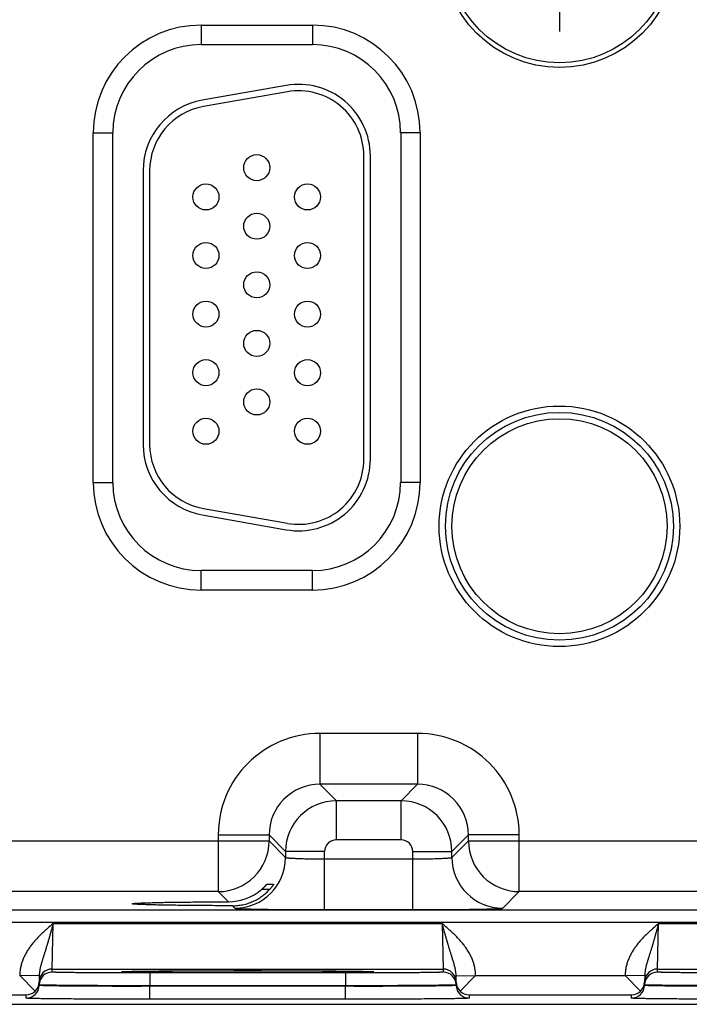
# Model space of a CAD drawing. Header units: inches. Extents: x 0 to 34, y 0 to 22.
# Tile 30 of 124: x 11.3 to 12.4, y 13.9 to 15.4. Entities that reach past the tile are written whole.
import ezdxf

# ---------------------------------------------------------------- set-up
doc = ezdxf.new("R2010")
doc.units = ezdxf.units.IN
doc.header["$LTSCALE"] = 1.87
doc.header["$MEASUREMENT"] = 0
doc.linetypes.add('CENTER', pattern=[0.6, 0.375, -0.075, 0.075, -0.075])
doc.layers.get('0').update_dxf_attribs({"linetype": 'CONTINUOUS'})
doc.layers.add('02___PRT_ALL_AXES', color=7, linetype='CONTINUOUS')

msp = doc.modelspace()

# ---------------------------------------------------------------- linework, layer by layer
at = {"color": 7, "linetype": 'CONTINUOUS'}
for p, q in [((11.6183, 15.3972), (11.6183, 15.3672)), ((11.6183, 15.3972), (11.7893, 15.3972)), ((11.7893, 15.3972), (11.7893, 15.3672)), ((11.6183, 15.3672), (11.7893, 15.3672)), ((11.7492, 15.3045), (11.6202, 15.2817)), ((11.751, 15.2946), (11.622, 15.2719)), ((11.4528, 14.6946), (11.4528, 15.2316)), ((11.4528, 15.2316), (11.4828, 15.2316)), ((11.4828, 14.6946), (11.4828, 15.2316)), ((11.9549, 15.2316), (11.9249, 15.2316)), ((11.9249, 15.2316), (11.9249, 14.6946)), ((11.9549, 15.2316), (11.9549, 14.6946)), ((11.8683, 14.7301), (11.8683, 15.1961)), ((11.8783, 14.7301), (11.8783, 15.1961)), ((11.5293, 15.1734), (11.5293, 14.7529)), ((11.5393, 15.1734), (11.5393, 14.7529)), ((11.4528, 14.6946), (11.4828, 14.6946)), ((11.9549, 14.6946), (11.9249, 14.6946)), ((11.6202, 14.6446), (11.7492, 14.6218)), ((11.622, 14.6544), (11.751, 14.6317)), ((11.7893, 14.5591), (11.6183, 14.5591)), ((11.6183, 14.5291), (11.6183, 14.5591)), ((11.7893, 14.5291), (11.7893, 14.5591)), ((11.7893, 14.5291), (11.6183, 14.5291)), ((11.951, 14.3088), (11.8007, 14.3088)), ((11.8007, 14.3088), (11.8007, 14.2308)), ((11.951, 14.3088), (11.951, 14.2308)), ((11.951, 14.2308), (11.8007, 14.2308)), ((11.8007, 14.2308), (11.8261, 14.2054)), ((11.951, 14.2308), (11.9256, 14.2054)), ((11.9256, 14.2054), (11.8261, 14.2054)), ((11.8261, 14.1454), (11.8261, 14.2054)), ((11.9256, 14.1454), (11.9256, 14.2054)), ((11.6447, 14.1528), (11.7227, 14.1528)), ((11.6447, 14.1528), (11.6447, 14.0658)), ((11.7227, 14.1528), (11.7481, 14.1274)), ((11.7227, 14.1528), (11.7227, 14.1438)), ((11.9256, 14.1454), (11.8261, 14.1454)), ((12.029, 14.1528), (12.0036, 14.1274)), ((12.107, 14.1528), (12.029, 14.1528)), ((12.029, 14.1438), (12.029, 14.1528)), ((12.107, 14.0658), (12.107, 14.1528)), ((11.099, 14.1438), (11.7227, 14.1438)), ((11.7227, 14.1438), (11.7481, 14.1184)), ((12.0036, 14.1184), (12.029, 14.1438)), ((12.029, 14.1438), (12.6527, 14.1438)), ((11.8081, 14.1274), (11.7481, 14.1274)), ((11.7481, 14.1274), (11.7481, 14.1184)), ((11.8081, 14.0381), (11.8081, 14.1274)), ((11.8081, 14.116), (11.9436, 14.116)), ((11.9436, 14.1274), (12.0036, 14.1274)), ((11.9436, 14.0381), (11.9436, 14.1274)), ((12.0036, 14.1184), (12.0036, 14.1274)), ((11.7237, 14.0692), (11.7113, 14.0692)), ((11.7194, 14.077), (11.7297, 14.077)), ((11.6447, 14.0658), (11.177, 14.0658)), ((11.6603, 14.0502), (11.6447, 14.0658)), ((12.0816, 14.0404), (12.107, 14.0658)), ((12.5747, 14.0658), (12.107, 14.0658)), ((11.5127, 14.0472), (11.5127, 14.0472)), ((11.6664, 14.0441), (11.6701, 14.0404)), ((9.3983, 14.038), (16.7965, 14.038)), ((11.8081, 14.0381), (11.9436, 14.0381)), ((9.3983, 14.019), (16.7965, 14.019)), ((11.3895, 13.9468), (11.3911, 14.0168)), ((11.3911, 14.0168), (11.9886, 14.0168)), ((11.9886, 14.0168), (11.9902, 13.9468)), ((12.3195, 13.9468), (12.3211, 14.0168)), ((12.3211, 14.0168), (12.9186, 14.0168)), ((11.3697, 13.9365), (11.3397, 13.9371)), ((11.3634, 13.9129), (11.3397, 13.9371)), ((11.3697, 13.9365), (11.3695, 13.9268)), ((11.3895, 13.9468), (11.9902, 13.9468)), ((11.3895, 13.9421), (11.3895, 13.9468)), ((11.4961, 13.9427), (11.4983, 13.9429)), ((11.4984, 13.9429), (11.4985, 13.9429)), ((11.4985, 13.9429), (11.4987, 13.9429)), ((11.4987, 13.9429), (11.4989, 13.9429)), ((11.4989, 13.9429), (11.4992, 13.9429)), ((11.4992, 13.9429), (11.4996, 13.943)), ((11.4996, 13.943), (11.5002, 13.943)), ((11.5002, 13.943), (11.501, 13.943)), ((11.501, 13.943), (11.5023, 13.9431)), ((11.5023, 13.9431), (11.504, 13.9431)), ((11.504, 13.9431), (11.5065, 13.9432)), ((11.5065, 13.9432), (11.5097, 13.9433)), ((11.5097, 13.9433), (11.5135, 13.9434)), ((11.5135, 13.9434), (11.5182, 13.9434)), ((11.5182, 13.9434), (11.5238, 13.9435)), ((11.5238, 13.9435), (11.5291, 13.9436)), ((11.5291, 13.9436), (11.5352, 13.9437)), ((11.5352, 13.9437), (11.5422, 13.9438)), ((11.8402, 13.9408), (11.5395, 13.9408)), ((11.5395, 13.9408), (11.5395, 13.921)), ((11.5422, 13.9438), (11.5505, 13.9438)), ((11.5505, 13.9438), (11.5607, 13.9439)), ((11.5607, 13.9439), (11.5698, 13.944)), ((11.5698, 13.944), (11.5806, 13.9441)), ((11.5806, 13.9441), (11.5939, 13.9441)), ((11.5939, 13.9441), (11.6042, 13.9442)), ((11.6042, 13.9442), (11.6154, 13.9442)), ((11.6154, 13.9442), (11.6274, 13.9443)), ((11.6274, 13.9443), (11.6394, 13.9443)), ((11.6394, 13.9443), (11.6517, 13.9443)), ((11.6517, 13.9443), (11.6642, 13.9443)), ((11.6642, 13.9443), (11.6767, 13.9443)), ((11.6767, 13.9443), (11.6893, 13.9443)), ((11.6893, 13.9443), (11.7019, 13.9443)), ((11.7019, 13.9443), (11.7145, 13.9443)), ((11.7145, 13.9443), (11.7269, 13.9443)), ((11.7269, 13.9443), (11.7392, 13.9443)), ((11.7392, 13.9443), (11.7513, 13.9443)), ((11.7513, 13.9443), (11.7631, 13.9442)), ((11.7631, 13.9442), (11.7747, 13.9442)), ((11.7747, 13.9442), (11.7858, 13.9441)), ((11.7858, 13.9441), (11.7965, 13.9441)), ((11.7965, 13.9441), (11.8068, 13.944)), ((11.8068, 13.944), (11.8166, 13.9439)), ((11.8166, 13.9439), (11.8259, 13.9439)), ((11.8259, 13.9439), (11.8339, 13.9438)), ((11.8339, 13.9438), (11.8405, 13.9437)), ((11.8402, 13.9408), (11.8402, 13.921)), ((11.8405, 13.9437), (11.8486, 13.9436)), ((11.8486, 13.9436), (11.855, 13.9435)), ((11.855, 13.9435), (11.8602, 13.9435)), ((11.8602, 13.9435), (11.8644, 13.9434)), ((11.8644, 13.9434), (11.8678, 13.9433)), ((11.8678, 13.9433), (11.8715, 13.9432)), ((11.8715, 13.9432), (11.8744, 13.9432)), ((11.8744, 13.9432), (11.8766, 13.9431)), ((11.8766, 13.9431), (11.878, 13.9431)), ((11.878, 13.9431), (11.879, 13.943)), ((11.879, 13.943), (11.8799, 13.943)), ((11.8799, 13.943), (11.8803, 13.9429)), ((11.8803, 13.9429), (11.8807, 13.9429)), ((11.8807, 13.9429), (11.8809, 13.9429)), ((11.8814, 13.9429), (11.8836, 13.9427)), ((11.9902, 13.9468), (11.9902, 13.9421)), ((12.01, 13.9365), (12.0399, 13.9371)), ((12.0102, 13.9268), (12.01, 13.9365)), ((12.0163, 13.9129), (12.04, 13.9371)), ((12.04, 13.9371), (12.2697, 13.9371)), ((12.2997, 13.9365), (12.2697, 13.9371)), ((12.2934, 13.9129), (12.2697, 13.9371)), ((12.2997, 13.9365), (12.2995, 13.9268)), ((12.3195, 13.9468), (12.9202, 13.9468)), ((12.3195, 13.9421), (12.3195, 13.9468)), ((11.3695, 13.9218), (11.3695, 13.9268)), ((11.3695, 13.9225), (11.3695, 13.9268)), ((11.3695, 13.9225), (11.3695, 13.9218)), ((11.8402, 13.921), (11.5395, 13.921)), ((11.5395, 13.921), (11.5395, 13.9203)), ((11.8402, 13.9203), (11.5395, 13.9203)), ((11.5395, 13.9004), (11.5395, 13.9203)), ((11.8402, 13.921), (11.8402, 13.9203)), ((11.8402, 13.9004), (11.8402, 13.9203)), ((12.0102, 13.9268), (12.0102, 13.9225)), ((12.0102, 13.9268), (12.0102, 13.9218)), ((12.0102, 13.9225), (12.0102, 13.9218)), ((12.2995, 13.9218), (12.2995, 13.9268)), ((12.2995, 13.9225), (12.2995, 13.9268)), ((12.2995, 13.9225), (12.2995, 13.9218)), ((11.1002, 13.9071), (11.3495, 13.9071)), ((11.3495, 13.9021), (11.3495, 13.9071)), ((12.0302, 13.9071), (12.2795, 13.9071)), ((12.0302, 13.9071), (12.0302, 13.9021)), ((12.2795, 13.9021), (12.2795, 13.9071)), ((17.0008, 13.8926), (7.5774, 13.8926)), ((11.8402, 13.9004), (11.5395, 13.9004))]:
    msp.add_line(p, q, dxfattribs=at)
for points in [[(11.4983, 13.9429), (11.4983, 13.9429), (11.4983, 13.9429), (11.4984, 13.9429), (11.4984, 13.9429)], [(11.8809, 13.9429), (11.8812, 13.9429), (11.8812, 13.9429), (11.8813, 13.9429), (11.8813, 13.9429), (11.8813, 13.9429)]]:
    msp.add_lwpolyline(points, dxfattribs=at)
for centre, radius in [((12.1688, 15.5126), 0.1805), ((12.1688, 15.5126), 0.1734), ((11.7038, 15.1781), 0.02), ((11.6258, 15.1331), 0.02), ((11.7818, 15.1331), 0.02), ((11.7038, 15.0881), 0.02), ((11.6258, 15.0431), 0.02), ((11.7818, 15.0431), 0.02), ((11.7038, 14.9981), 0.02), ((11.6258, 14.9531), 0.02), ((11.7818, 14.9531), 0.02), ((11.7038, 14.9081), 0.02), ((11.6258, 14.8631), 0.02), ((11.7818, 14.8631), 0.02), ((11.7038, 14.8181), 0.02), ((12.1688, 14.6271), 0.1848), ((12.1688, 14.6271), 0.175), ((11.6258, 14.7731), 0.02), ((11.7818, 14.7731), 0.02), ((12.1688, 14.6271), 0.1652)]:
    msp.add_circle(centre, radius, dxfattribs=at)
for centre, radius, start, end in [((11.6183, 15.2316), 0.1655, 90, 180), ((11.7893, 15.2316), 0.1655, 0, 90), ((11.6183, 15.2316), 0.1355, 90, 180), ((11.7893, 15.2316), 0.1355, 0, 90), ((11.7683, 15.1961), 0.11, 0, 100), ((11.7683, 15.1961), 0.1, 0, 100), ((11.6393, 15.1734), 0.11, 100, 180), ((11.6393, 15.1734), 0.1, 100, 180), ((11.6393, 14.7529), 0.11, 180, 260), ((11.6393, 14.7529), 0.1, 180, 260), ((11.7683, 14.7301), 0.11, 260, 360), ((11.7683, 14.7301), 0.1, 260, 360), ((11.6183, 14.6946), 0.1655, 180, 270), ((11.6183, 14.6946), 0.1355, 180, 270), ((11.7893, 14.6946), 0.1655, 270, 360), ((11.7893, 14.6946), 0.1355, 270, 360), ((11.8007, 14.1528), 0.156, 89.9966, 180.0034), ((11.951, 14.1528), 0.156, 359.9966, 90.0034), ((11.8007, 14.1528), 0.0779, 89.9712, 180.0288), ((11.951, 14.1528), 0.0779, 359.9712, 90.0288), ((11.8261, 14.1274), 0.078, 90.0148, 179.9847), ((11.9256, 14.1274), 0.078, 0.0148, 89.9847), ((11.8261, 14.1274), 0.018, 89.9966, 180.0034), ((11.9256, 14.1274), 0.018, 359.9966, 90.0034), ((11.6447, 14.1438), 0.078, 270.0209, 359.9791), ((12.107, 14.1438), 0.078, 180.0209, 269.9791), ((11.6701, 14.1184), 0.078, 270.0209, 359.9791), ((12.0816, 14.1184), 0.078, 180.0209, 269.9791), ((11.66, 14.1288), 0.0786, 270.1955, 310.6953), ((11.3895, 13.9268), 0.02, 89.9988, 178.9987), ((11.3895, 13.9221), 0.02, 89.9988, 178.9987), ((11.9902, 13.9268), 0.02, 1.0013, 90.0012), ((11.9902, 13.9221), 0.02, 1.0013, 90.0012), ((12.3195, 13.9268), 0.02, 89.9988, 178.9987), ((12.3195, 13.9221), 0.02, 89.9988, 178.9987), ((11.3495, 13.9221), 0.02, 269.9988, 358.9987), ((11.3498, 13.9271), 0.0197, 313.772, 358.9399), ((12.0299, 13.9271), 0.0197, 181.0601, 226.228), ((12.0302, 13.9221), 0.02, 181.0013, 270.0012), ((12.2795, 13.9221), 0.02, 269.9988, 358.9987), ((12.2798, 13.9271), 0.0197, 313.772, 358.9399), ((11.3492, 13.9273), 0.0202, 270.6866, 314.5936), ((12.0304, 13.9273), 0.0202, 225.4064, 269.3134), ((12.2792, 13.9273), 0.0202, 270.6866, 314.5936)]:
    msp.add_arc(centre, radius, start, end, dxfattribs=at)
for points, knots in [([(11.7481, 14.1184), (11.7481, 14.1184), (11.7481, 14.1183), (11.7482, 14.1183), (11.7482, 14.1183), (11.7482, 14.1183), (11.7483, 14.1182), (11.7485, 14.1182), (11.7487, 14.1181), (11.7489, 14.118), (11.7491, 14.118), (11.7494, 14.1179), (11.7497, 14.1179), (11.7502, 14.1178), (11.7509, 14.1177), (11.7519, 14.1176), (11.753, 14.1175), (11.7542, 14.1174), (11.7555, 14.1173), (11.757, 14.1172), (11.7586, 14.1171), (11.7603, 14.117), (11.7628, 14.1169), (11.7661, 14.1167), (11.7705, 14.1166), (11.7752, 14.1164), (11.7801, 14.1163), (11.7854, 14.1162), (11.7909, 14.1161), (11.7965, 14.1161), (11.8023, 14.116), (11.8061, 14.116), (11.8081, 14.116)], [0, 0, 0, 0, 0.001207, 0.001961, 0.002833, 0.003829, 0.004956, 0.007611, 0.010815, 0.014577, 0.018901, 0.023789, 0.029239, 0.035252, 0.048956, 0.064875, 0.08298, 0.103229, 0.12558, 0.14998, 0.176375, 0.204704, 0.234901, 0.300614, 0.372901, 0.451088, 0.534442, 0.622178, 0.713474, 0.807469, 0.903279, 1, 1, 1, 1]), ([(11.9436, 14.116), (11.9456, 14.116), (11.9494, 14.116), (11.9552, 14.1161), (11.9608, 14.1161), (11.9663, 14.1162), (11.9715, 14.1163), (11.9765, 14.1164), (11.9812, 14.1166), (11.9856, 14.1167), (11.9889, 14.1169), (11.9914, 14.117), (11.9931, 14.1171), (11.9947, 14.1172), (11.9962, 14.1173), (11.9975, 14.1174), (11.9987, 14.1175), (11.9998, 14.1176), (12.0008, 14.1177), (12.0015, 14.1178), (12.002, 14.1179), (12.0023, 14.1179), (12.0026, 14.118), (12.0028, 14.118), (12.003, 14.1181), (12.0032, 14.1182), (12.0034, 14.1182), (12.0034, 14.1183), (12.0035, 14.1183), (12.0035, 14.1183), (12.0036, 14.1183), (12.0036, 14.1184), (12.0036, 14.1184)], [0, 0, 0, 0, 0.096721, 0.192531, 0.286526, 0.377822, 0.465558, 0.548912, 0.627099, 0.699386, 0.765099, 0.795296, 0.823625, 0.85002, 0.87442, 0.896771, 0.91702, 0.935125, 0.951044, 0.964748, 0.970761, 0.976211, 0.981099, 0.985423, 0.989185, 0.992389, 0.995044, 0.996171, 0.997167, 0.998039, 0.998793, 1, 1, 1, 1]), ([(11.6664, 14.0441), (11.6678, 14.0441), (11.6705, 14.0441), (11.6745, 14.0445), (11.6785, 14.045), (11.6825, 14.0457), (11.6864, 14.0466), (11.6916, 14.0481), (11.6979, 14.0505), (11.7039, 14.0536), (11.7085, 14.0564), (11.7119, 14.0587), (11.7151, 14.0611), (11.7181, 14.0637), (11.7211, 14.0664), (11.7229, 14.0684), (11.7238, 14.0693)], [0, 0, 0, 0, 0.062323, 0.124811, 0.187429, 0.250137, 0.312899, 0.37568, 0.501127, 0.626327, 0.688819, 0.751218, 0.813527, 0.875752, 0.937904, 1, 1, 1, 1]), ([(11.7113, 14.0692), (11.7118, 14.0696), (11.7125, 14.0703), (11.7135, 14.0711), (11.7142, 14.0718), (11.7148, 14.0724), (11.7155, 14.073), (11.7161, 14.0736), (11.7167, 14.0742), (11.7172, 14.0748), (11.7176, 14.0752), (11.7179, 14.0755), (11.7182, 14.0758), (11.7184, 14.076), (11.7186, 14.0762), (11.7187, 14.0764), (11.7189, 14.0765), (11.719, 14.0767), (11.7191, 14.0768), (11.7192, 14.0768), (11.7193, 14.0769), (11.7193, 14.0769), (11.7193, 14.077), (11.7194, 14.077), (11.7194, 14.077), (11.7194, 14.077), (11.7194, 14.077), (11.7194, 14.077), (11.7194, 14.077)], [0, 0, 0, 0, 0.173069, 0.25813, 0.341741, 0.4235, 0.502943, 0.579537, 0.652667, 0.721616, 0.785552, 0.815343, 0.843507, 0.869898, 0.894362, 0.916736, 0.936847, 0.954515, 0.969555, 0.976033, 0.981784, 0.986788, 0.991023, 0.994469, 0.997113, 0.998946, 0.999565, 1, 1, 1, 1]), ([(11.7297, 14.077), (11.7297, 14.077), (11.7297, 14.077), (11.7297, 14.077), (11.7297, 14.077), (11.7297, 14.077), (11.7297, 14.077), (11.7297, 14.077), (11.7297, 14.077), (11.7297, 14.077), (11.7297, 14.0769), (11.7297, 14.0769), (11.7297, 14.0769), (11.7296, 14.0768), (11.7296, 14.0767), (11.7295, 14.0766), (11.7295, 14.0765), (11.7294, 14.0764), (11.7292, 14.0762), (11.729, 14.0759), (11.7287, 14.0754), (11.7284, 14.0749), (11.728, 14.0744), (11.7276, 14.0738), (11.7271, 14.0733), (11.7266, 14.0726), (11.7261, 14.072), (11.7256, 14.0713), (11.7248, 14.0704), (11.7242, 14.0698), (11.7238, 14.0693)], [0, 0, 0, 0, 0.000305, 0.000608, 0.00102, 0.00159, 0.002336, 0.003265, 0.004379, 0.005679, 0.008833, 0.012721, 0.01733, 0.022647, 0.035344, 0.050685, 0.059306, 0.068538, 0.088769, 0.135831, 0.190836, 0.252811, 0.320858, 0.394158, 0.471968, 0.553616, 0.638495, 0.726053, 0.815791, 1, 1, 1, 1]), ([(11.5127, 14.0472), (11.5127, 14.0472), (11.5127, 14.0472), (11.5127, 14.0472), (11.5127, 14.0472), (11.5128, 14.0473), (11.5129, 14.0473), (11.513, 14.0473), (11.5131, 14.0474), (11.5133, 14.0474), (11.5135, 14.0475), (11.5139, 14.0475), (11.5143, 14.0476), (11.5149, 14.0476), (11.5156, 14.0477), (11.5163, 14.0478), (11.5174, 14.0479), (11.5191, 14.048), (11.5213, 14.0481), (11.5238, 14.0482), (11.5267, 14.0484), (11.5298, 14.0485), (11.5333, 14.0486), (11.537, 14.0487), (11.5411, 14.0488), (11.5454, 14.0489), (11.55, 14.0491), (11.5549, 14.0492), (11.56, 14.0493), (11.5674, 14.0494), (11.5771, 14.0495), (11.5894, 14.0497), (11.6025, 14.0498), (11.6162, 14.05), (11.6305, 14.0501), (11.6453, 14.0502), (11.6553, 14.0502), (11.6603, 14.0502)], [0, 0, 0, 0, 0.000271, 0.000441, 0.00064, 0.001129, 0.00175, 0.002505, 0.003398, 0.004429, 0.0056, 0.008361, 0.011682, 0.015562, 0.02, 0.024995, 0.030544, 0.043297, 0.058244, 0.075364, 0.09464, 0.116043, 0.139519, 0.165015, 0.192474, 0.221841, 0.253063, 0.286084, 0.32085, 0.357303, 0.434997, 0.518522, 0.607216, 0.70042, 0.797459, 0.897581, 1, 1, 1, 1]), ([(11.6664, 14.0441), (11.6612, 14.0441), (11.6509, 14.0441), (11.6355, 14.0442), (11.6207, 14.0443), (11.6063, 14.0444), (11.5927, 14.0446), (11.5798, 14.0447), (11.5696, 14.0449), (11.562, 14.045), (11.5566, 14.0451), (11.5515, 14.0452), (11.5467, 14.0453), (11.5421, 14.0454), (11.5379, 14.0456), (11.534, 14.0457), (11.5303, 14.0458), (11.5271, 14.0459), (11.5241, 14.0461), (11.5215, 14.0462), (11.5195, 14.0463), (11.5181, 14.0464), (11.5171, 14.0465), (11.5163, 14.0465), (11.5155, 14.0466), (11.5149, 14.0467), (11.5144, 14.0467), (11.514, 14.0468), (11.5138, 14.0468), (11.5136, 14.0468), (11.5134, 14.0469), (11.5132, 14.0469), (11.5131, 14.0469), (11.513, 14.047), (11.5128, 14.047), (11.5128, 14.047), (11.5127, 14.0471), (11.5127, 14.0471), (11.5127, 14.0471), (11.5127, 14.0471), (11.5127, 14.0471), (11.5127, 14.0471), (11.5127, 14.0472)], [0, 0, 0, 0, 0.101866, 0.20169, 0.298653, 0.391946, 0.480843, 0.564654, 0.642687, 0.67932, 0.714258, 0.747442, 0.778812, 0.808312, 0.835885, 0.861473, 0.885019, 0.906465, 0.925756, 0.942856, 0.957747, 0.964357, 0.970408, 0.975897, 0.980822, 0.985181, 0.988973, 0.990656, 0.992197, 0.993595, 0.994851, 0.995965, 0.996937, 0.997769, 0.998462, 0.999019, 0.999249, 0.999447, 0.999617, 0.999761, 0.999886, 1, 1, 1, 1]), ([(11.6701, 14.0404), (11.6701, 14.0404), (11.6701, 14.0404), (11.6701, 14.0404), (11.6702, 14.0404), (11.6703, 14.0403), (11.6704, 14.0403), (11.6705, 14.0403), (11.6707, 14.0402), (11.671, 14.0402), (11.6714, 14.0401), (11.6719, 14.0401), (11.6725, 14.04), (11.6732, 14.04), (11.6739, 14.0399), (11.6747, 14.0398), (11.6756, 14.0398), (11.677, 14.0397), (11.6789, 14.0396), (11.6814, 14.0395), (11.6842, 14.0394), (11.6872, 14.0393), (11.6906, 14.0392), (11.6943, 14.0391), (11.6982, 14.039), (11.7023, 14.0389), (11.7068, 14.0388), (11.7131, 14.0387), (11.7216, 14.0386), (11.7324, 14.0384), (11.7439, 14.0383), (11.756, 14.0382), (11.7686, 14.0381), (11.7815, 14.0381), (11.7947, 14.0381), (11.8036, 14.0381), (11.8081, 14.0381)], [0, 0, 0, 0, 0.000163, 0.000356, 0.000837, 0.001454, 0.002211, 0.003109, 0.004151, 0.006666, 0.009759, 0.013431, 0.01768, 0.022505, 0.027903, 0.033872, 0.040409, 0.047509, 0.063386, 0.081466, 0.101706, 0.124061, 0.148477, 0.174898, 0.203262, 0.233501, 0.265545, 0.299319, 0.371734, 0.450065, 0.533574, 0.621476, 0.712942, 0.807113, 0.9031, 1, 1, 1, 1]), ([(11.9436, 14.0381), (11.9481, 14.0381), (11.957, 14.0381), (11.9702, 14.0381), (11.9831, 14.0381), (11.9957, 14.0382), (12.0078, 14.0383), (12.0193, 14.0384), (12.0301, 14.0386), (12.0386, 14.0387), (12.0449, 14.0388), (12.0494, 14.0389), (12.0535, 14.039), (12.0574, 14.0391), (12.0611, 14.0392), (12.0644, 14.0393), (12.0675, 14.0394), (12.0703, 14.0395), (12.0728, 14.0396), (12.0747, 14.0397), (12.0761, 14.0398), (12.077, 14.0398), (12.0778, 14.0399), (12.0785, 14.04), (12.0792, 14.04), (12.0798, 14.0401), (12.0803, 14.0401), (12.0807, 14.0402), (12.081, 14.0402), (12.0812, 14.0403), (12.0813, 14.0403), (12.0814, 14.0403), (12.0815, 14.0404), (12.0816, 14.0404), (12.0816, 14.0404), (12.0816, 14.0404), (12.0816, 14.0404)], [0, 0, 0, 0, 0.0969, 0.192887, 0.287058, 0.378524, 0.466426, 0.549935, 0.628266, 0.700681, 0.734455, 0.766499, 0.796738, 0.825102, 0.851523, 0.875939, 0.898294, 0.918534, 0.936614, 0.952491, 0.959591, 0.966128, 0.972097, 0.977495, 0.98232, 0.986569, 0.990241, 0.993334, 0.995849, 0.996891, 0.997789, 0.998546, 0.999163, 0.999644, 0.999837, 1, 1, 1, 1]), ([(11.3911, 14.0168), (11.388, 14.0141), (11.3833, 14.0101), (11.3773, 14.0047), (11.3728, 14.0005), (11.3685, 13.9962), (11.365, 13.9925), (11.3623, 13.9894), (11.3603, 13.9871), (11.3584, 13.9847), (11.3565, 13.9822), (11.3547, 13.9798), (11.353, 13.9772), (11.3514, 13.9746), (11.3498, 13.972), (11.3484, 13.9693), (11.3465, 13.9657), (11.3445, 13.961), (11.3428, 13.9562), (11.3417, 13.9523), (11.3411, 13.9498), (11.3407, 13.9478), (11.3405, 13.9463), (11.3403, 13.9447), (11.3401, 13.9432), (11.3399, 13.9417), (11.3398, 13.9402), (11.3397, 13.9387), (11.3397, 13.9376), (11.3397, 13.9371)], [0, 0, 0, 0, 0.125001, 0.187502, 0.250003, 0.312504, 0.375004, 0.406255, 0.437506, 0.468757, 0.500008, 0.53126, 0.562511, 0.593762, 0.625012, 0.656263, 0.687514, 0.750004, 0.812492, 0.843742, 0.874992, 0.890618, 0.906244, 0.92187, 0.937496, 0.953122, 0.968748, 0.984374, 1, 1, 1, 1]), ([(11.3911, 14.0168), (11.3908, 14.0159), (11.3904, 14.0146), (11.3899, 14.0128), (11.3896, 14.0114), (11.3892, 14.0101), (11.3887, 14.0083), (11.3881, 14.006), (11.3873, 14.0034), (11.3867, 14.0011), (11.3862, 13.9994), (11.3857, 13.9976), (11.3851, 13.9954), (11.3844, 13.9928), (11.3836, 13.9902), (11.383, 13.9881), (11.3825, 13.9864), (11.3821, 13.9851), (11.3817, 13.9838), (11.3812, 13.9821), (11.3806, 13.9801), (11.3798, 13.9776), (11.3791, 13.9751), (11.3783, 13.9727), (11.3773, 13.9695), (11.3763, 13.9663), (11.3753, 13.9631), (11.3746, 13.9607), (11.3739, 13.9584), (11.3732, 13.956), (11.3725, 13.9536), (11.3719, 13.9513), (11.3713, 13.9489), (11.3708, 13.9465), (11.3704, 13.944), (11.3699, 13.9407), (11.3697, 13.9382), (11.3697, 13.9365)], [0, 0, 0, 0, 0.033611, 0.050408, 0.067194, 0.083966, 0.100721, 0.134165, 0.1675, 0.200702, 0.217245, 0.233745, 0.266607, 0.299272, 0.331722, 0.36394, 0.379958, 0.395913, 0.411807, 0.427638, 0.45911, 0.490326, 0.521286, 0.551998, 0.582476, 0.642799, 0.672682, 0.702419, 0.732044, 0.761588, 0.791091, 0.820598, 0.850144, 0.87978, 0.909544, 0.93948, 1, 1, 1, 1]), ([(12.01, 13.9365), (12.01, 13.9382), (12.0098, 13.9407), (12.0093, 13.944), (12.0089, 13.9465), (12.0084, 13.9489), (12.0078, 13.9513), (12.0072, 13.9536), (12.0065, 13.956), (12.0058, 13.9584), (12.0051, 13.9607), (12.0044, 13.9631), (12.0034, 13.9663), (12.0024, 13.9695), (12.0014, 13.9727), (12.0006, 13.9751), (11.9999, 13.9776), (11.9991, 13.9801), (11.9985, 13.9821), (11.998, 13.9838), (11.9976, 13.9851), (11.9972, 13.9864), (11.9967, 13.9881), (11.9961, 13.9902), (11.9953, 13.9928), (11.9946, 13.9954), (11.994, 13.9976), (11.9935, 13.9994), (11.993, 14.0011), (11.9923, 14.0034), (11.9916, 14.006), (11.991, 14.0083), (11.9905, 14.01), (11.99, 14.0118), (11.9894, 14.0141), (11.9889, 14.0159), (11.9886, 14.0168)], [0, 0, 0, 0, 0.06052, 0.090458, 0.120222, 0.149858, 0.179405, 0.208912, 0.238416, 0.26796, 0.297585, 0.327322, 0.357205, 0.417528, 0.448006, 0.478718, 0.509678, 0.540892, 0.572365, 0.588196, 0.604089, 0.620044, 0.636061, 0.668279, 0.700729, 0.733393, 0.766255, 0.782755, 0.799298, 0.832499, 0.865834, 0.899278, 0.916033, 0.932805, 0.966389, 1, 1, 1, 1]), ([(12.04, 13.9371), (12.04, 13.9376), (12.04, 13.9387), (12.0399, 13.9402), (12.0398, 13.9417), (12.0396, 13.9432), (12.0394, 13.9447), (12.0392, 13.9463), (12.0389, 13.9478), (12.0385, 13.9498), (12.038, 13.9523), (12.0369, 13.9562), (12.0352, 13.961), (12.0332, 13.9657), (12.0313, 13.9693), (12.0299, 13.972), (12.0283, 13.9746), (12.0267, 13.9772), (12.0249, 13.9798), (12.0232, 13.9822), (12.0213, 13.9847), (12.0194, 13.9871), (12.0174, 13.9894), (12.0154, 13.9917), (12.0133, 13.9939), (12.0105, 13.9969), (12.0069, 14.0005), (12.0024, 14.0047), (11.9979, 14.0088), (11.9933, 14.0128), (11.9902, 14.0155), (11.9886, 14.0168)], [0, 0, 0, 0, 0.015626, 0.031252, 0.046878, 0.062504, 0.07813, 0.093755, 0.109381, 0.125007, 0.156257, 0.187507, 0.249995, 0.312485, 0.343736, 0.374986, 0.406237, 0.437488, 0.468739, 0.49999, 0.531241, 0.562492, 0.593743, 0.624994, 0.656245, 0.687497, 0.749997, 0.812498, 0.874999, 0.9375, 1, 1, 1, 1]), ([(12.3211, 14.0168), (12.318, 14.0141), (12.3133, 14.0101), (12.3073, 14.0047), (12.3028, 14.0005), (12.2985, 13.9962), (12.295, 13.9925), (12.2923, 13.9894), (12.2903, 13.9871), (12.2884, 13.9847), (12.2865, 13.9822), (12.2847, 13.9798), (12.283, 13.9772), (12.2814, 13.9746), (12.2798, 13.972), (12.2784, 13.9693), (12.2765, 13.9657), (12.2745, 13.961), (12.2728, 13.9562), (12.2717, 13.9523), (12.2711, 13.9498), (12.2707, 13.9478), (12.2705, 13.9463), (12.2703, 13.9447), (12.2701, 13.9432), (12.2699, 13.9417), (12.2698, 13.9402), (12.2697, 13.9387), (12.2697, 13.9376), (12.2697, 13.9371)], [0, 0, 0, 0, 0.125001, 0.187502, 0.250003, 0.312504, 0.375004, 0.406255, 0.437506, 0.468757, 0.500008, 0.53126, 0.562511, 0.593762, 0.625012, 0.656263, 0.687514, 0.750004, 0.812492, 0.843742, 0.874992, 0.890618, 0.906244, 0.92187, 0.937496, 0.953122, 0.968748, 0.984374, 1, 1, 1, 1]), ([(12.3211, 14.0168), (12.3208, 14.0159), (12.3204, 14.0146), (12.3199, 14.0128), (12.3196, 14.0114), (12.3192, 14.0101), (12.3187, 14.0083), (12.3181, 14.006), (12.3173, 14.0034), (12.3167, 14.0011), (12.3162, 13.9994), (12.3157, 13.9976), (12.3151, 13.9954), (12.3144, 13.9928), (12.3136, 13.9902), (12.313, 13.9881), (12.3125, 13.9864), (12.3121, 13.9851), (12.3117, 13.9838), (12.3112, 13.9821), (12.3106, 13.9801), (12.3098, 13.9776), (12.3091, 13.9751), (12.3083, 13.9727), (12.3073, 13.9695), (12.3063, 13.9663), (12.3053, 13.9631), (12.3046, 13.9607), (12.3039, 13.9584), (12.3032, 13.956), (12.3025, 13.9536), (12.3019, 13.9513), (12.3013, 13.9489), (12.3008, 13.9465), (12.3004, 13.944), (12.2999, 13.9407), (12.2997, 13.9382), (12.2997, 13.9365)], [0, 0, 0, 0, 0.033611, 0.050408, 0.067194, 0.083966, 0.100721, 0.134165, 0.1675, 0.200702, 0.217245, 0.233745, 0.266607, 0.299272, 0.331722, 0.36394, 0.379958, 0.395913, 0.411807, 0.427638, 0.45911, 0.490326, 0.521286, 0.551998, 0.582476, 0.642799, 0.672682, 0.702419, 0.732044, 0.761588, 0.791091, 0.820598, 0.850144, 0.87978, 0.909544, 0.93948, 1, 1, 1, 1]), ([(11.5395, 13.9408), (11.5346, 13.9408), (11.5248, 13.9408), (11.5103, 13.9408), (11.4961, 13.9409), (11.4823, 13.9409), (11.469, 13.941), (11.4564, 13.941), (11.4464, 13.9411), (11.4388, 13.9412), (11.4335, 13.9412), (11.4284, 13.9412), (11.4236, 13.9413), (11.4191, 13.9413), (11.4149, 13.9414), (11.4109, 13.9414), (11.4073, 13.9415), (11.404, 13.9416), (11.401, 13.9416), (11.3987, 13.9417), (11.3971, 13.9417), (11.396, 13.9417), (11.395, 13.9418), (11.394, 13.9418), (11.3932, 13.9418), (11.3924, 13.9419), (11.3917, 13.9419), (11.3911, 13.9419), (11.3907, 13.942), (11.3903, 13.942), (11.3901, 13.942), (11.3899, 13.942), (11.3898, 13.942), (11.3897, 13.9421), (11.3896, 13.9421), (11.3896, 13.9421), (11.3896, 13.9421), (11.3895, 13.9421), (11.3895, 13.9421), (11.3895, 13.9421), (11.3895, 13.9421), (11.3895, 13.9421), (11.3895, 13.9421)], [0, 0, 0, 0, 0.097998, 0.195053, 0.29023, 0.382613, 0.471311, 0.555471, 0.634282, 0.671442, 0.706984, 0.740823, 0.772877, 0.80307, 0.831327, 0.857582, 0.881771, 0.903837, 0.923725, 0.941388, 0.949372, 0.956785, 0.963621, 0.969877, 0.97555, 0.980635, 0.985131, 0.989034, 0.992342, 0.995055, 0.996187, 0.99717, 0.998004, 0.99869, 0.998977, 0.999227, 0.999441, 0.999618, 0.999761, 0.999819, 0.999869, 1, 1, 1, 1]), ([(11.8836, 13.9427), (11.8836, 13.9427), (11.8836, 13.9426), (11.8836, 13.9426), (11.8836, 13.9426), (11.8835, 13.9426), (11.8835, 13.9426), (11.8835, 13.9426), (11.8834, 13.9426), (11.8834, 13.9426), (11.8833, 13.9426), (11.8832, 13.9426), (11.883, 13.9425), (11.8828, 13.9425), (11.8826, 13.9425), (11.8824, 13.9425), (11.882, 13.9424), (11.8814, 13.9424), (11.8807, 13.9424), (11.8798, 13.9423), (11.8788, 13.9423), (11.8777, 13.9422), (11.8765, 13.9422), (11.8752, 13.9422), (11.8737, 13.9421), (11.8722, 13.9421), (11.8705, 13.942), (11.8681, 13.942), (11.8648, 13.9419), (11.8605, 13.9419), (11.8558, 13.9418), (11.8508, 13.9417), (11.8453, 13.9416), (11.8394, 13.9416), (11.8332, 13.9415), (11.8267, 13.9415), (11.8198, 13.9414), (11.81, 13.9413), (11.7971, 13.9412), (11.7808, 13.9412), (11.7637, 13.9411), (11.7459, 13.941), (11.7275, 13.941), (11.7088, 13.941), (11.6898, 13.941), (11.6709, 13.941), (11.6522, 13.941), (11.6338, 13.941), (11.616, 13.9411), (11.5988, 13.9412), (11.5826, 13.9412), (11.5697, 13.9413), (11.5599, 13.9414), (11.553, 13.9415), (11.5465, 13.9415), (11.5402, 13.9416), (11.5344, 13.9416), (11.5289, 13.9417), (11.5238, 13.9418), (11.5192, 13.9419), (11.5149, 13.9419), (11.5116, 13.942), (11.5092, 13.942), (11.5075, 13.9421), (11.5059, 13.9421), (11.5045, 13.9422), (11.5032, 13.9422), (11.502, 13.9422), (11.5009, 13.9423), (11.4999, 13.9423), (11.499, 13.9424), (11.4983, 13.9424), (11.4977, 13.9424), (11.4973, 13.9425), (11.4971, 13.9425), (11.4968, 13.9425), (11.4966, 13.9425), (11.4965, 13.9426), (11.4964, 13.9426), (11.4963, 13.9426), (11.4962, 13.9426), (11.4962, 13.9426), (11.4962, 13.9426), (11.4961, 13.9426), (11.4961, 13.9426), (11.4961, 13.9426), (11.4961, 13.9426), (11.4961, 13.9427), (11.4961, 13.9427)], [0, 0, 0, 0, 0.000029, 0.000048, 0.00007, 0.000126, 0.000199, 0.00029, 0.000399, 0.000526, 0.000672, 0.001019, 0.00144, 0.001936, 0.002507, 0.003152, 0.003871, 0.005534, 0.007493, 0.009747, 0.012297, 0.015139, 0.018272, 0.021696, 0.025406, 0.029403, 0.033683, 0.038243, 0.048196, 0.059236, 0.071337, 0.084468, 0.098599, 0.113695, 0.129721, 0.146638, 0.164407, 0.182984, 0.22238, 0.264445, 0.308776, 0.354949, 0.402517, 0.451023, 0.5, 0.548977, 0.597482, 0.645051, 0.691223, 0.735555, 0.77762, 0.817015, 0.835593, 0.853361, 0.870279, 0.886305, 0.901401, 0.915532, 0.928663, 0.940764, 0.951804, 0.961757, 0.966317, 0.970597, 0.974594, 0.978304, 0.981728, 0.984861, 0.987703, 0.990253, 0.992507, 0.994466, 0.996129, 0.996848, 0.997493, 0.998064, 0.998559, 0.998981, 0.999328, 0.999474, 0.999601, 0.99971, 0.999801, 0.999874, 0.99993, 0.999952, 0.999971, 1, 1, 1, 1]), ([(11.4983, 13.9429), (11.4985, 13.9429), (11.499, 13.943), (11.5001, 13.943), (11.5018, 13.9431), (11.504, 13.9431), (11.5066, 13.9432), (11.5095, 13.9433), (11.5128, 13.9433), (11.5165, 13.9434), (11.522, 13.9435), (11.5298, 13.9436), (11.54, 13.9437), (11.5514, 13.9438), (11.5639, 13.9439), (11.5774, 13.944), (11.597, 13.9441), (11.6232, 13.9443), (11.656, 13.9443), (11.6898, 13.9444), (11.7237, 13.9443), (11.7565, 13.9443), (11.7826, 13.9441), (11.8023, 13.944), (11.8158, 13.9439), (11.8283, 13.9438), (11.8397, 13.9437), (11.8499, 13.9436), (11.8576, 13.9435), (11.8632, 13.9434), (11.8668, 13.9433), (11.8702, 13.9433), (11.8731, 13.9432), (11.8757, 13.9431), (11.8779, 13.9431), (11.8795, 13.943), (11.8807, 13.943), (11.8811, 13.9429), (11.8814, 13.9429)], [0, 0, 0, 0, 0.001812, 0.003868, 0.00871, 0.014518, 0.021281, 0.028987, 0.03762, 0.047164, 0.0576, 0.08106, 0.107814, 0.137654, 0.170348, 0.205637, 0.243241, 0.324199, 0.410683, 0.499973, 0.589263, 0.67575, 0.756713, 0.79432, 0.829613, 0.862311, 0.892155, 0.918914, 0.942378, 0.952817, 0.962363, 0.970999, 0.978708, 0.985473, 0.991284, 0.996129, 0.998187, 1, 1, 1, 1]), ([(11.9902, 13.9421), (11.9902, 13.9421), (11.9902, 13.9421), (11.9902, 13.9421), (11.9902, 13.9421), (11.9901, 13.9421), (11.9901, 13.9421), (11.9901, 13.9421), (11.99, 13.9421), (11.99, 13.9421), (11.9899, 13.942), (11.9898, 13.942), (11.9896, 13.942), (11.9894, 13.942), (11.989, 13.942), (11.9885, 13.9419), (11.9879, 13.9419), (11.9873, 13.9419), (11.9865, 13.9418), (11.9857, 13.9418), (11.9847, 13.9418), (11.9837, 13.9417), (11.9826, 13.9417), (11.9809, 13.9417), (11.9787, 13.9416), (11.9757, 13.9416), (11.9724, 13.9415), (11.9687, 13.9414), (11.9648, 13.9414), (11.9606, 13.9413), (11.9561, 13.9413), (11.9512, 13.9412), (11.9462, 13.9412), (11.9408, 13.9412), (11.9333, 13.9411), (11.9233, 13.941), (11.9107, 13.941), (11.8974, 13.9409), (11.8836, 13.9409), (11.8694, 13.9408), (11.8549, 13.9408), (11.8451, 13.9408), (11.8402, 13.9408)], [0, 0, 0, 0, 0.000131, 0.000181, 0.000239, 0.000382, 0.000559, 0.000773, 0.001023, 0.00131, 0.001996, 0.00283, 0.003813, 0.004945, 0.007658, 0.010966, 0.014869, 0.019365, 0.02445, 0.030123, 0.036379, 0.043215, 0.050628, 0.058612, 0.076275, 0.096163, 0.118229, 0.142418, 0.168673, 0.19693, 0.227123, 0.259177, 0.293016, 0.328558, 0.365718, 0.444529, 0.528689, 0.617387, 0.70977, 0.804947, 0.902002, 1, 1, 1, 1]), ([(12.4695, 13.9408), (12.4646, 13.9408), (12.4548, 13.9408), (12.4403, 13.9408), (12.4261, 13.9409), (12.4123, 13.9409), (12.399, 13.941), (12.3864, 13.941), (12.3764, 13.9411), (12.3688, 13.9412), (12.3635, 13.9412), (12.3584, 13.9412), (12.3536, 13.9413), (12.3491, 13.9413), (12.3449, 13.9414), (12.3409, 13.9414), (12.3373, 13.9415), (12.334, 13.9416), (12.331, 13.9416), (12.3287, 13.9417), (12.3271, 13.9417), (12.326, 13.9417), (12.325, 13.9418), (12.324, 13.9418), (12.3232, 13.9418), (12.3224, 13.9419), (12.3217, 13.9419), (12.3211, 13.9419), (12.3207, 13.942), (12.3203, 13.942), (12.3201, 13.942), (12.3199, 13.942), (12.3198, 13.942), (12.3197, 13.9421), (12.3196, 13.9421), (12.3196, 13.9421), (12.3196, 13.9421), (12.3195, 13.9421), (12.3195, 13.9421), (12.3195, 13.9421), (12.3195, 13.9421), (12.3195, 13.9421), (12.3195, 13.9421)], [0, 0, 0, 0, 0.097998, 0.195053, 0.29023, 0.382613, 0.471311, 0.555471, 0.634282, 0.671442, 0.706984, 0.740823, 0.772877, 0.80307, 0.831327, 0.857582, 0.881771, 0.903837, 0.923725, 0.941388, 0.949372, 0.956785, 0.963621, 0.969877, 0.97555, 0.980635, 0.985131, 0.989034, 0.992342, 0.995055, 0.996187, 0.99717, 0.998004, 0.99869, 0.998977, 0.999227, 0.999441, 0.999618, 0.999761, 0.999819, 0.999869, 1, 1, 1, 1]), ([(11.5395, 13.921), (11.5339, 13.921), (11.5229, 13.921), (11.5064, 13.9211), (11.4903, 13.9211), (11.4746, 13.9212), (11.4596, 13.9213), (11.4453, 13.9214), (11.434, 13.9215), (11.4254, 13.9215), (11.4194, 13.9216), (11.4136, 13.9216), (11.4082, 13.9217), (11.4031, 13.9217), (11.3983, 13.9218), (11.3938, 13.9218), (11.3897, 13.9219), (11.3859, 13.922), (11.383, 13.922), (11.3809, 13.922), (11.3795, 13.9221), (11.3781, 13.9221), (11.3768, 13.9221), (11.3757, 13.9222), (11.3746, 13.9222), (11.3737, 13.9222), (11.3728, 13.9222), (11.372, 13.9223), (11.3714, 13.9223), (11.3709, 13.9223), (11.3705, 13.9223), (11.3703, 13.9224), (11.3701, 13.9224), (11.37, 13.9224), (11.3698, 13.9224), (11.3697, 13.9224), (11.3697, 13.9224), (11.3696, 13.9224), (11.3696, 13.9224), (11.3696, 13.9224), (11.3695, 13.9225), (11.3695, 13.9225), (11.3695, 13.9225), (11.3695, 13.9225), (11.3695, 13.9225), (11.3695, 13.9225)], [0, 0, 0, 0, 0.098003, 0.195063, 0.290244, 0.382632, 0.471334, 0.555498, 0.634313, 0.671474, 0.707018, 0.740859, 0.772915, 0.803109, 0.831369, 0.857625, 0.881816, 0.903883, 0.923772, 0.932885, 0.941436, 0.949421, 0.956833, 0.96367, 0.969926, 0.975599, 0.980684, 0.985178, 0.98908, 0.992387, 0.993817, 0.995097, 0.996228, 0.99721, 0.998042, 0.998724, 0.99901, 0.999258, 0.999469, 0.999644, 0.999782, 0.999885, 0.999924, 0.999955, 1, 1, 1, 1]), ([(11.5395, 13.9203), (11.5339, 13.9203), (11.5229, 13.9202), (11.5064, 13.9202), (11.4903, 13.9202), (11.4746, 13.9203), (11.4596, 13.9203), (11.4453, 13.9204), (11.434, 13.9204), (11.4254, 13.9205), (11.4194, 13.9206), (11.4136, 13.9206), (11.4082, 13.9207), (11.403, 13.9207), (11.3982, 13.9208), (11.3938, 13.9209), (11.3897, 13.9209), (11.3859, 13.921), (11.3825, 13.9211), (11.38, 13.9211), (11.3781, 13.9212), (11.3768, 13.9212), (11.3757, 13.9213), (11.3746, 13.9213), (11.3736, 13.9214), (11.3728, 13.9214), (11.372, 13.9214), (11.3714, 13.9215), (11.3709, 13.9215), (11.3705, 13.9216), (11.3703, 13.9216), (11.3701, 13.9216), (11.37, 13.9216), (11.3698, 13.9216), (11.3697, 13.9217), (11.3696, 13.9217), (11.3696, 13.9217), (11.3696, 13.9217), (11.3695, 13.9217), (11.3695, 13.9217), (11.3695, 13.9217), (11.3695, 13.9217), (11.3695, 13.9217), (11.3695, 13.9218)], [0, 0, 0, 0, 0.097991, 0.19504, 0.290211, 0.382588, 0.471281, 0.555436, 0.634242, 0.671399, 0.706939, 0.740776, 0.772828, 0.803018, 0.831273, 0.857526, 0.881713, 0.903776, 0.923663, 0.941325, 0.949308, 0.95672, 0.963556, 0.969813, 0.975485, 0.980571, 0.985068, 0.988972, 0.992282, 0.993714, 0.994997, 0.996131, 0.997117, 0.997954, 0.998643, 0.998932, 0.999185, 0.999402, 0.999583, 0.99973, 0.999845, 0.999931, 1, 1, 1, 1]), ([(12.0102, 13.9225), (12.0102, 13.9225), (12.0102, 13.9225), (12.0102, 13.9225), (12.0102, 13.9225), (12.0102, 13.9225), (12.0101, 13.9224), (12.0101, 13.9224), (12.0101, 13.9224), (12.01, 13.9224), (12.01, 13.9224), (12.0099, 13.9224), (12.0097, 13.9224), (12.0095, 13.9224), (12.0094, 13.9224), (12.0091, 13.9223), (12.0088, 13.9223), (12.0083, 13.9223), (12.0076, 13.9223), (12.0069, 13.9222), (12.006, 13.9222), (12.0051, 13.9222), (12.004, 13.9222), (12.0028, 13.9221), (12.0016, 13.9221), (12.0002, 13.9221), (11.9988, 13.922), (11.9966, 13.922), (11.9937, 13.922), (11.99, 13.9219), (11.9859, 13.9218), (11.9814, 13.9218), (11.9766, 13.9217), (11.9715, 13.9217), (11.9661, 13.9216), (11.9603, 13.9216), (11.9543, 13.9215), (11.9457, 13.9215), (11.9343, 13.9214), (11.9201, 13.9213), (11.905, 13.9212), (11.8894, 13.9211), (11.8733, 13.9211), (11.8568, 13.921), (11.8458, 13.921), (11.8402, 13.921)], [0, 0, 0, 0, 0.000045, 0.000076, 0.000115, 0.000218, 0.000356, 0.000531, 0.000742, 0.00099, 0.001276, 0.001958, 0.00279, 0.003772, 0.004902, 0.006183, 0.007613, 0.01092, 0.014821, 0.019316, 0.024401, 0.030074, 0.03633, 0.043166, 0.050579, 0.058563, 0.067115, 0.076228, 0.096117, 0.118184, 0.142374, 0.168631, 0.19689, 0.227084, 0.25914, 0.292981, 0.328525, 0.365687, 0.444502, 0.528666, 0.617368, 0.709755, 0.804937, 0.901997, 1, 1, 1, 1]), ([(12.0102, 13.9218), (12.0102, 13.9217), (12.0102, 13.9217), (12.0102, 13.9217), (12.0102, 13.9217), (12.0101, 13.9217), (12.0101, 13.9217), (12.0101, 13.9217), (12.01, 13.9217), (12.01, 13.9217), (12.0099, 13.9216), (12.0097, 13.9216), (12.0096, 13.9216), (12.0094, 13.9216), (12.0092, 13.9216), (12.0088, 13.9215), (12.0083, 13.9215), (12.0077, 13.9214), (12.0069, 13.9214), (12.006, 13.9214), (12.0051, 13.9213), (12.004, 13.9213), (12.0028, 13.9212), (12.0016, 13.9212), (11.9997, 13.9211), (11.9971, 13.9211), (11.9938, 13.921), (11.99, 13.9209), (11.9859, 13.9209), (11.9814, 13.9208), (11.9766, 13.9207), (11.9715, 13.9207), (11.9661, 13.9206), (11.9603, 13.9206), (11.9543, 13.9205), (11.9457, 13.9204), (11.9344, 13.9204), (11.9201, 13.9203), (11.9051, 13.9203), (11.8894, 13.9202), (11.8733, 13.9202), (11.8568, 13.9202), (11.8458, 13.9203), (11.8402, 13.9203)], [0, 0, 0, 0, 0.000069, 0.000155, 0.00027, 0.000417, 0.000598, 0.000815, 0.001068, 0.001357, 0.002046, 0.002883, 0.003869, 0.005003, 0.006286, 0.007718, 0.011028, 0.014932, 0.019429, 0.024515, 0.030187, 0.036444, 0.04328, 0.050692, 0.058675, 0.076337, 0.096224, 0.118287, 0.142474, 0.168727, 0.196982, 0.227172, 0.259224, 0.293061, 0.3286, 0.365758, 0.444564, 0.528719, 0.617412, 0.709789, 0.80496, 0.902009, 1, 1, 1, 1]), ([(12.4695, 13.921), (12.4639, 13.921), (12.4529, 13.921), (12.4364, 13.9211), (12.4203, 13.9211), (12.4046, 13.9212), (12.3896, 13.9213), (12.3753, 13.9214), (12.364, 13.9215), (12.3554, 13.9215), (12.3494, 13.9216), (12.3436, 13.9216), (12.3382, 13.9217), (12.3331, 13.9217), (12.3283, 13.9218), (12.3238, 13.9218), (12.3197, 13.9219), (12.3159, 13.922), (12.313, 13.922), (12.3109, 13.922), (12.3095, 13.9221), (12.3081, 13.9221), (12.3068, 13.9221), (12.3057, 13.9222), (12.3046, 13.9222), (12.3037, 13.9222), (12.3028, 13.9222), (12.302, 13.9223), (12.3014, 13.9223), (12.3009, 13.9223), (12.3005, 13.9223), (12.3003, 13.9224), (12.3001, 13.9224), (12.3, 13.9224), (12.2998, 13.9224), (12.2997, 13.9224), (12.2997, 13.9224), (12.2996, 13.9224), (12.2996, 13.9224), (12.2996, 13.9224), (12.2995, 13.9225), (12.2995, 13.9225), (12.2995, 13.9225), (12.2995, 13.9225), (12.2995, 13.9225), (12.2995, 13.9225)], [0, 0, 0, 0, 0.098003, 0.195063, 0.290244, 0.382632, 0.471334, 0.555498, 0.634313, 0.671474, 0.707018, 0.740859, 0.772915, 0.803109, 0.831369, 0.857625, 0.881816, 0.903883, 0.923772, 0.932885, 0.941436, 0.949421, 0.956833, 0.96367, 0.969926, 0.975599, 0.980684, 0.985178, 0.98908, 0.992387, 0.993817, 0.995097, 0.996228, 0.99721, 0.998042, 0.998724, 0.99901, 0.999258, 0.999469, 0.999644, 0.999782, 0.999885, 0.999924, 0.999955, 1, 1, 1, 1]), ([(12.4695, 13.9203), (12.4639, 13.9203), (12.4529, 13.9202), (12.4364, 13.9202), (12.4203, 13.9202), (12.4046, 13.9203), (12.3896, 13.9203), (12.3753, 13.9204), (12.364, 13.9204), (12.3554, 13.9205), (12.3494, 13.9206), (12.3436, 13.9206), (12.3382, 13.9207), (12.333, 13.9207), (12.3282, 13.9208), (12.3238, 13.9209), (12.3197, 13.9209), (12.3159, 13.921), (12.3125, 13.9211), (12.31, 13.9211), (12.3081, 13.9212), (12.3068, 13.9212), (12.3057, 13.9213), (12.3046, 13.9213), (12.3036, 13.9214), (12.3028, 13.9214), (12.302, 13.9214), (12.3014, 13.9215), (12.3009, 13.9215), (12.3005, 13.9216), (12.3003, 13.9216), (12.3001, 13.9216), (12.3, 13.9216), (12.2998, 13.9216), (12.2997, 13.9217), (12.2996, 13.9217), (12.2996, 13.9217), (12.2996, 13.9217), (12.2995, 13.9217), (12.2995, 13.9217), (12.2995, 13.9217), (12.2995, 13.9217), (12.2995, 13.9217), (12.2995, 13.9218)], [0, 0, 0, 0, 0.097991, 0.19504, 0.290211, 0.382588, 0.471281, 0.555436, 0.634242, 0.671399, 0.706939, 0.740776, 0.772828, 0.803018, 0.831273, 0.857526, 0.881713, 0.903776, 0.923663, 0.941325, 0.949308, 0.95672, 0.963556, 0.969813, 0.975485, 0.980571, 0.985068, 0.988972, 0.992282, 0.993714, 0.994997, 0.996131, 0.997117, 0.997954, 0.998643, 0.998932, 0.999185, 0.999402, 0.999583, 0.99973, 0.999845, 0.999931, 1, 1, 1, 1]), ([(11.5395, 13.9004), (11.5333, 13.9004), (11.5209, 13.9005), (11.5025, 13.9005), (11.4845, 13.9005), (11.467, 13.9006), (11.4502, 13.9006), (11.4343, 13.9007), (11.4216, 13.9008), (11.412, 13.9009), (11.4052, 13.9009), (11.3988, 13.901), (11.3927, 13.901), (11.387, 13.9011), (11.3816, 13.9012), (11.3766, 13.9012), (11.3721, 13.9013), (11.3679, 13.9014), (11.3646, 13.9015), (11.3623, 13.9015), (11.3606, 13.9015), (11.3591, 13.9016), (11.3577, 13.9016), (11.3564, 13.9017), (11.3552, 13.9017), (11.3541, 13.9017), (11.3532, 13.9018), (11.3523, 13.9018), (11.3516, 13.9019), (11.351, 13.9019), (11.3505, 13.9019), (11.3502, 13.902), (11.35, 13.902), (11.3499, 13.902), (11.3497, 13.902), (11.3497, 13.902), (11.3496, 13.902), (11.3496, 13.9021), (11.3495, 13.9021), (11.3495, 13.9021), (11.3495, 13.9021), (11.3495, 13.9021), (11.3495, 13.9021), (11.3495, 13.9021)], [0, 0, 0, 0, 0.097998, 0.195053, 0.29023, 0.382613, 0.471311, 0.555471, 0.634282, 0.671442, 0.706984, 0.740823, 0.772877, 0.80307, 0.831327, 0.857582, 0.881771, 0.903837, 0.923725, 0.932837, 0.941388, 0.949372, 0.956785, 0.963621, 0.969877, 0.97555, 0.980635, 0.985131, 0.989034, 0.992342, 0.995055, 0.996187, 0.99717, 0.998004, 0.99869, 0.998977, 0.999227, 0.999441, 0.999618, 0.999761, 0.999819, 0.999869, 1, 1, 1, 1]), ([(12.0302, 13.9021), (12.0302, 13.9021), (12.0302, 13.9021), (12.0302, 13.9021), (12.0302, 13.9021), (12.0301, 13.9021), (12.0301, 13.9021), (12.0301, 13.902), (12.03, 13.902), (12.0299, 13.902), (12.0298, 13.902), (12.0297, 13.902), (12.0295, 13.902), (12.0292, 13.9019), (12.0287, 13.9019), (12.0281, 13.9019), (12.0274, 13.9018), (12.0265, 13.9018), (12.0255, 13.9017), (12.0245, 13.9017), (12.0233, 13.9017), (12.022, 13.9016), (12.0206, 13.9016), (12.0191, 13.9015), (12.0174, 13.9015), (12.0151, 13.9015), (12.0118, 13.9014), (12.0076, 13.9013), (12.003, 13.9012), (11.9981, 13.9012), (11.9927, 13.9011), (11.987, 13.901), (11.9809, 13.901), (11.9744, 13.9009), (11.9677, 13.9009), (11.9581, 13.9008), (11.9454, 13.9007), (11.9295, 13.9006), (11.9127, 13.9006), (11.8952, 13.9005), (11.8772, 13.9005), (11.8588, 13.9005), (11.8464, 13.9004), (11.8402, 13.9004)], [0, 0, 0, 0, 0.000131, 0.000181, 0.000239, 0.000382, 0.000559, 0.000773, 0.001023, 0.00131, 0.001996, 0.00283, 0.003813, 0.004945, 0.007658, 0.010966, 0.014869, 0.019365, 0.02445, 0.030123, 0.036379, 0.043215, 0.050628, 0.058612, 0.067163, 0.076275, 0.096163, 0.118229, 0.142418, 0.168673, 0.19693, 0.227123, 0.259177, 0.293016, 0.328558, 0.365718, 0.444529, 0.528689, 0.617387, 0.70977, 0.804947, 0.902002, 1, 1, 1, 1]), ([(12.4695, 13.9004), (12.4633, 13.9004), (12.4509, 13.9005), (12.4325, 13.9005), (12.4145, 13.9005), (12.397, 13.9006), (12.3802, 13.9006), (12.3643, 13.9007), (12.3516, 13.9008), (12.342, 13.9009), (12.3352, 13.9009), (12.3288, 13.901), (12.3227, 13.901), (12.317, 13.9011), (12.3116, 13.9012), (12.3066, 13.9012), (12.3021, 13.9013), (12.2979, 13.9014), (12.2946, 13.9015), (12.2923, 13.9015), (12.2906, 13.9015), (12.2891, 13.9016), (12.2877, 13.9016), (12.2864, 13.9017), (12.2852, 13.9017), (12.2841, 13.9017), (12.2832, 13.9018), (12.2823, 13.9018), (12.2816, 13.9019), (12.281, 13.9019), (12.2805, 13.9019), (12.2802, 13.902), (12.28, 13.902), (12.2799, 13.902), (12.2797, 13.902), (12.2797, 13.902), (12.2796, 13.902), (12.2796, 13.9021), (12.2795, 13.9021), (12.2795, 13.9021), (12.2795, 13.9021), (12.2795, 13.9021), (12.2795, 13.9021), (12.2795, 13.9021)], [0, 0, 0, 0, 0.097998, 0.195053, 0.29023, 0.382613, 0.471311, 0.555471, 0.634282, 0.671442, 0.706984, 0.740823, 0.772877, 0.80307, 0.831327, 0.857582, 0.881771, 0.903837, 0.923725, 0.932837, 0.941388, 0.949372, 0.956785, 0.963621, 0.969877, 0.97555, 0.980635, 0.985131, 0.989034, 0.992342, 0.995055, 0.996187, 0.99717, 0.998004, 0.99869, 0.998977, 0.999227, 0.999441, 0.999618, 0.999761, 0.999819, 0.999869, 1, 1, 1, 1])]:
    msp.add_open_spline(points, degree=3, knots=knots, dxfattribs=at)
at = {"layer": '02___PRT_ALL_AXES', "color": 7, "linetype": 'CENTER'}
msp.add_line((12.1688, 15.5126), (12.1688, 15.3875), dxfattribs=at)

doc.saveas('drawing.dxf')
